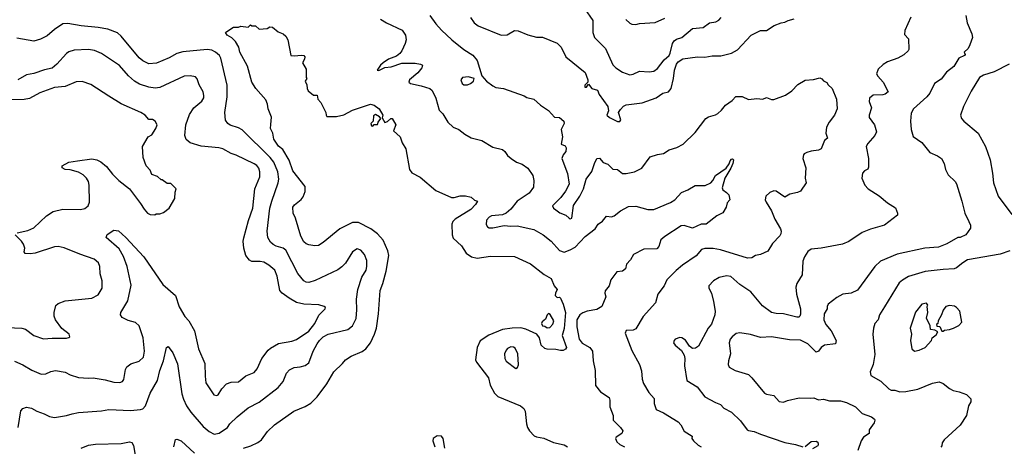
# Model space of a CAD drawing. Extents: x 1863017 to 1989460, y 394564 to 532820.
# Tile 155 of 213: x 1924258 to 1932389, y 494241 to 497762. Entities that reach past the tile are written whole.
import ezdxf

# ---------------------------------------------------------------- set-up
doc = ezdxf.new("R2010")
doc.units = 0

msp = doc.modelspace()

# ---------------------------------------------------------------- linework, layer by layer
at = {"layer": '0CON10XD'}
for points in [[(1928922, 497855), (1928992, 497755), (1928991.9, 497655), (1929005.4, 497615.4), (1929096, 497524), (1929155, 497389.2), (1929180, 497365), (1929235, 497328.2), (1929295, 497306.5), (1929325, 497312.2), (1929375, 497337.3), (1929455, 497332.5), (1929495, 497337.8), (1929525, 497359.4), (1929579.9, 497430.1), (1929620, 497465), (1929630, 497485), (1929648.1, 497565), (1929662.7, 497587.3), (1929680.4, 497599.6), (1929725, 497614.7), (1929815, 497689.3), (1929902.4, 497697.6), (1929954.8, 497735.2), (1930006.2, 497743.8), (1930031.1, 497758.9), (1930050.2, 497779.8)], [(1927237.5, 497765), (1927285.8, 497735.8), (1927416.7, 497675), (1927444.2, 497635), (1927448.1, 497595), (1927441.9, 497565), (1927414.6, 497505.4), (1927397.5, 497482.5), (1927368.3, 497461.7), (1927304, 497435), (1927260, 497405), (1927237.5, 497385), (1927210, 497345), (1927225, 497343.3), (1927273.6, 497366.4), (1927325, 497371.4), (1927415, 497402.5), (1927524.2, 497404.2), (1927567.5, 497395), (1927583.3, 497385), (1927580, 497365), (1927546, 497324), (1927478, 497265), (1927471.2, 497245), (1927485.9, 497235.9), (1927574.5, 497214.5), (1927645, 497194), (1927665, 497176.2), (1927695.7, 497115), (1927723.3, 497015), (1927751.2, 496985), (1927793.3, 496915), (1927836.7, 496875), (1927885.7, 496855.7), (1927935, 496816.2), (1927985, 496786.2), (1928075, 496763.3), (1928165, 496708.8), (1928245, 496690), (1928265, 496673.3), (1928285, 496641.2), (1928315.7, 496615.7), (1928361.2, 496585), (1928407.9, 496567.9), (1928455, 496537.1), (1928495.8, 496475), (1928503.1, 496435), (1928500.3, 496379.7), (1928465, 496329.2), (1928366.1, 496263.9), (1928315, 496197.1), (1928274.6, 496165.4), (1928245, 496151.4), (1928155, 496142.2), (1928135, 496132.9), (1928111.8, 496108.2), (1928110, 496070), (1928121.7, 496051.7), (1928135, 496044), (1928165, 496044.3), (1928257.3, 496062.7), (1928315, 496057.1), (1928365, 496060), (1928505, 496030.6), (1928580, 495985), (1928646, 495935), (1928716.6, 495856.6), (1928755, 495844.3), (1928805, 495861.9), (1928844.2, 495885), (1928928.6, 495971.4), (1929011.4, 496035), (1929035, 496072.9), (1929070.6, 496099.4), (1929105, 496141.2), (1929144.3, 496135.7), (1929167.9, 496142.1), (1929220, 496185), (1929285, 496219.4), (1929345, 496223.1), (1929445, 496195.7), (1929494.1, 496195.9), (1929633.3, 496253.3), (1929668.8, 496275), (1929723.8, 496335), (1929775, 496357.5), (1929835, 496394.2), (1929917.3, 496392.7), (1929965, 496416), (1929982.9, 496435), (1930004.2, 496475), (1930092.4, 496537.6), (1930117.1, 496572.9), (1930125, 496596.7), (1930135, 496610), (1930145, 496612.5), (1930152.5, 496605), (1930145.9, 496575.9), (1930129.5, 496535), (1930080.4, 496455), (1930058, 496375), (1930065, 496356.7), (1930095, 496336.7), (1930114, 496315), (1930122.5, 496275), (1930100, 496250), (1930091.9, 496215), (1930065, 496168), (1930015, 496143.8), (1929925.9, 496074.1), (1929885, 496074), (1929815, 496040.9), (1929745, 496062.5), (1929720.5, 496059.5), (1929585, 495972.7), (1929553.2, 495945), (1929535, 495890), (1929518.6, 495871.4), (1929412.6, 495867.4), (1929326.2, 495825), (1929300.6, 495779.4), (1929267.5, 495745), (1929260, 495705), (1929235, 495687.1), (1929189.3, 495680.7), (1929138.8, 495615), (1929125.8, 495565), (1929091.4, 495525), (1929090, 495505), (1929098, 495475), (1929065, 495394.3), (1929025, 495370), (1928945, 495356.2), (1928907.5, 495342.5), (1928884.4, 495325), (1928859.4, 495285), (1928858, 495228), (1928877.1, 495125), (1928902.6, 495092.6), (1928966.5, 495056.5), (1928988.6, 495025), (1928992.7, 494945), (1929009.3, 494865), (1929013.1, 494743.1)], [(1927645.7, 497795), (1927695, 497728.8), (1927742, 497675), (1927827.5, 497595), (1927926.4, 497516.4), (1927999.1, 497469.1), (1928036, 497425), (1928075, 497297.5), (1928114.1, 497254.1), (1928165, 497216.7), (1928191.2, 497201.2), (1928254.1, 497194.1), (1928423.9, 497133.9), (1928445, 497120), (1928505, 497106.7), (1928560, 497055), (1928625, 497013.3), (1928675, 496956), (1928714.3, 496954.3), (1928750, 496925), (1928753.8, 496905), (1928728.8, 496855), (1928740.8, 496795), (1928730, 496735), (1928761.7, 496721.7), (1928771.1, 496705), (1928766.7, 496675), (1928744.6, 496645), (1928735.6, 496615), (1928781.7, 496491.7), (1928796, 496405), (1928765, 496346.2), (1928727.2, 496292.8), (1928658.8, 496225), (1928666.2, 496205), (1928685, 496192.9)], [(1927980.2, 497780.2), (1928010.8, 497735), (1928045, 497711.9), (1928235, 497634.2), (1928282.3, 497637.7), (1928345, 497671.2), (1928375, 497668.8), (1928455, 497636.2), (1928525, 497618.8), (1928575, 497616.7), (1928695, 497568), (1928730, 497535), (1928766.7, 497455), (1928928, 497325), (1928950, 497265), (1928950, 497245), (1928925, 497222.5), (1928924.4, 497204.4), (1928937.5, 497205), (1928955, 497230), (1928983.8, 497193.8), (1929030, 497180), (1929042, 497145), (1929116, 497045), (1929120.7, 497009.3), (1929107.5, 496975), (1929127.5, 496955), (1929195, 496922.5), (1929215, 496921.2), (1929222, 496935), (1929204, 496995), (1929218.3, 497021.7), (1929245, 497048), (1929265, 497058.8), (1929397.5, 497075), (1929515, 497118), (1929567.5, 497155), (1929615, 497166.7), (1929637.5, 497195), (1929657.3, 497277.3), (1929664.5, 497345.5), (1929681.1, 497395), (1929696, 497415), (1929735, 497439.2), (1929855, 497454.2), (1929915, 497452.5), (1929975, 497464.2), (1930047.3, 497462.7), (1930135, 497484.2), (1930185, 497514), (1930297.3, 497632.7), (1930375, 497671.2), (1930425, 497673.8), (1930487.3, 497712.7), (1930546.2, 497736.2), (1930575, 497740), (1930602.5, 497755), (1930652.4, 497767.6)], [(1929264.4, 497764.4), (1929295, 497733.8), (1929314.1, 497724.1), (1929345, 497722), (1929375, 497731.2), (1929505, 497738.8), (1929585, 497774.3)], [(1931617.3, 497782.7), (1931567, 497673), (1931565, 497640), (1931596.7, 497605), (1931600, 497515), (1931595, 497503.3), (1931558.3, 497471.7), (1931510, 497445), (1931425, 497414.4), (1931387.9, 497392.1), (1931347.4, 497352.6), (1931334.2, 497315), (1931344.5, 497294.5), (1931387.1, 497245), (1931428.8, 497165), (1931405, 497146), (1931385, 497141.4), (1931305, 497137.5), (1931274.2, 497115), (1931273.9, 497086.1), (1931292.5, 497035), (1931272.5, 496975), (1931272, 496955), (1931316.2, 496895), (1931332, 496835), (1931320, 496805), (1931261.1, 496738.9), (1931247.5, 496715), (1931267.5, 496615), (1931268, 496545), (1931261.2, 496528.8), (1931235, 496514), (1931218, 496495), (1931212.5, 496455), (1931236.8, 496396.8), (1931265.5, 496365.5), (1931355, 496308.8), (1931425, 496250), (1931489.3, 496209.3), (1931507.5, 496165), (1931507, 496147), (1931398.8, 496065), (1931285, 496031.9), (1931214.5, 496005.5), (1931105, 495932), (1931052.3, 495907.7), (1930875, 495875.6), (1930795, 495868), (1930765, 495848.8), (1930738, 495805), (1930725, 495770), (1930718.8, 495655), (1930675, 495583.3), (1930667.1, 495555), (1930672.2, 495495), (1930704.3, 495375), (1930705, 495330), (1930701.2, 495315), (1930692.3, 495307.7), (1930675, 495305.8), (1930565, 495333.1), (1930505, 495335.8), (1930465, 495346.2), (1930391.3, 495401.3), (1930294.6, 495514.6), (1930205, 495575.8), (1930131.1, 495641.1), (1930095, 495648.6), (1930035, 495633.1), (1929986, 495605), (1929950, 495565), (1929948.8, 495545), (1929970, 495505), (1929987.5, 495435), (1930000, 495355), (1929998, 495325), (1929971.2, 495248.8), (1929944, 495215), (1929862.7, 495067.3), (1929838.8, 495051.2), (1929815, 495048.8), (1929787.9, 495067.9), (1929755, 495115.8), (1929725, 495136.2), (1929709.5, 495139.5), (1929671.2, 495125), (1929662, 495115), (1929658, 495095), (1929670, 495075), (1929721.7, 495031.7), (1929744.1, 494994.1), (1929751.2, 494965), (1929748, 494905), (1929766.2, 494785), (1929852.1, 494732.1), (1929915, 494650), (1930005, 494601.2), (1930045, 494586.2), (1930073.3, 494555), (1930135, 494522.5), (1930210.9, 494450.9), (1930265, 494376.7), (1930275, 494371.2), (1930324.1, 494364.1), (1930375, 494340.8), (1930575, 494272), (1930665, 494256), (1930725, 494236.2)], [(1932072, 497795), (1932080.8, 497735), (1932121.2, 497645), (1932125.9, 497614.1), (1932103.3, 497555), (1932090, 497525), (1932056.2, 497495), (1932064, 497475), (1932061.2, 497465), (1932014.3, 497445), (1931970.8, 497375), (1931910.3, 497329.7), (1931867.9, 497272.1), (1931812.5, 497235), (1931774, 497155), (1931750, 497125), (1931638, 497025), (1931619.7, 496990.3), (1931614.4, 496925), (1931618.1, 496855), (1931635, 496796.7), (1931708.3, 496748.3), (1931774.5, 496664.5), (1931837.9, 496637.9), (1931868.8, 496615), (1931892, 496575), (1931904.2, 496525), (1931925, 496481.2), (1931983.8, 496425), (1931995, 496406.7), (1932039.2, 496265), (1932061.4, 496165), (1932095.7, 496095.7), (1932108.8, 496065), (1932108.3, 496041.7), (1932070, 495985), (1932025, 495964), (1932005, 495962.9), (1931915, 495910.6), (1931845, 495883.5), (1931733, 495877), (1931505, 495826.7), (1931365, 495768.6), (1931320.8, 495725), (1931175, 495528.8), (1931125, 495504), (1931055, 495495.8), (1931005, 495469.2), (1930933.8, 495415), (1930925.8, 495395), (1930927.1, 495375), (1930900, 495335), (1930897.5, 495285), (1930914, 495245), (1930958, 495195), (1931001.2, 495115), (1930993.6, 495086.4), (1930905, 495074.2), (1930876.2, 495055), (1930855, 495026.7), (1930835, 495018.8), (1930765.3, 495085.3), (1930705, 495115.5), (1930615, 495119.2), (1930467, 495143), (1930375, 495137.5), (1930293, 495163), (1930205, 495177.8), (1930175, 495171.9), (1930141.1, 495145), (1930126.2, 495123.8), (1930116.5, 495095), (1930127.3, 495005), (1930111.1, 494945), (1930109.2, 494915), (1930116.2, 494895), (1930165, 494865.6), (1930275, 494834.2), (1930305, 494806), (1930409.7, 494679.7), (1930425, 494670.8), (1930485, 494660), (1930529.4, 494609.4), (1930565, 494605.6), (1930598.8, 494618.8)], [(1924245.8, 494395), (1924268, 494532), (1924285, 494553.3), (1924315, 494563.3), (1924355, 494556.2), (1924399.7, 494529.7), (1924459.7, 494509.7), (1924505.6, 494485.6), (1924545, 494478.1), (1924645, 494494.2), (1924690.3, 494509.7), (1924745, 494519.2), (1924935, 494533.1), (1924995, 494544.4), (1925174.4, 494535.6), (1925255, 494543.3), (1925275, 494551.1), (1925296.5, 494575), (1925335, 494678.8), (1925396.9, 494785), (1925415.6, 494865), (1925446.7, 494945), (1925471.2, 495055), (1925485, 495063.3), (1925522.7, 495012.7), (1925561.7, 494921.7), (1925597.8, 494675), (1925610, 494630), (1925634.6, 494574.6), (1925671.9, 494521.9), (1925772.9, 494405), (1925823.1, 494363.1), (1925865, 494340.6), (1925905, 494350), (1925974, 494395), (1925994.3, 494425), (1926054.2, 494485), (1926145, 494557.1), (1926235, 494605.8), (1926392, 494725), (1926433.3, 494776.7), (1926460.8, 494845), (1926485, 494872), (1926525, 494890.6), (1926575, 494896.9), (1926615, 494907.1), (1926645, 494928.8), (1926681.1, 495025), (1926713.5, 495086.5), (1926733.1, 495115), (1926765, 495144.4), (1926805, 495167.5), (1926966.7, 495205), (1927005.7, 495235), (1927036.2, 495295), (1927042.4, 495367.6), (1927040.5, 495455), (1927050, 495535), (1927083.8, 495636.2), (1927117.8, 495695), (1927125.5, 495725), (1927124.4, 495775), (1927105.6, 495825), (1927075, 495859.2), (1927045, 495870.8), (1927007.5, 495845), (1926948, 495752), (1926919.3, 495720.7), (1926885, 495697.5), (1926699.2, 495609.2), (1926645, 495593.1), (1926624.5, 495594.5), (1926605, 495605.8), (1926555, 495668), (1926455, 495860), (1926435, 495876.5), (1926375, 495891.8), (1926350.8, 495905), (1926328.6, 495925), (1926306.9, 495965), (1926300.9, 496015), (1926323.8, 496205), (1926339.2, 496265), (1926393.8, 496415), (1926398.5, 496445), (1926388.8, 496505), (1926355.4, 496585), (1926327.1, 496625), (1926095, 496851.9), (1926065, 496869.4), (1925995, 496890.8), (1925976.2, 496905), (1925957.5, 496932.5), (1925951.4, 496995), (1925972.3, 497125), (1925971.7, 497221.7), (1925919.5, 497445), (1925906.9, 497465), (1925875, 497492.5), (1925845, 497509.1), (1925805, 497515.4), (1925605, 497497.3), (1925555, 497482.5), (1925493.1, 497446.9), (1925386.9, 497403.1), (1925325, 497398.1), (1925275, 497421.1), (1925245, 497446.7), (1925097.1, 497625), (1925065, 497654.3), (1924984.6, 497684.6), (1924905, 497696.5), (1924765, 497711.1), (1924655, 497730), (1924615, 497728.6), (1924545, 497680), (1924485, 497627.1), (1924429.7, 497600.3), (1924375, 497584.2), (1924235, 497608)], [(1926105, 494225.6), (1926165.5, 494244.5), (1926225, 494272.5), (1926255, 494294), (1926305, 494362.5), (1926363.4, 494416.6), (1926520.7, 494529.3), (1926615, 494568.6), (1926663.4, 494596.6), (1926715, 494648.8), (1926794, 494756), (1926852.5, 494855), (1926925, 494923.8), (1926948.8, 494955), (1926995, 494985.7), (1927085, 495024.4), (1927117.1, 495045), (1927154.6, 495095.4), (1927188.5, 495165), (1927203.8, 495215), (1927221.8, 495335), (1927234.6, 495525.4), (1927257.5, 495585), (1927283.5, 495685), (1927306.2, 495816.2), (1927298.8, 495855), (1927260.7, 495940.7), (1927214, 495994), (1927156.4, 496036.4), (1927055, 496089.1), (1927005, 496089.1), (1926902.5, 496035), (1926765, 495922.5), (1926725, 495899.2), (1926695.8, 495895.8), (1926645, 495902.5), (1926625, 495910.8), (1926605, 495929.2), (1926580.6, 495975), (1926534.4, 496124.4), (1926515.8, 496165), (1926513.8, 496215), (1926527.3, 496232.7), (1926582.6, 496277.4), (1926599.4, 496300.6), (1926614.4, 496345), (1926614.4, 496385), (1926513.9, 496513.9), (1926482, 496602), (1926429.9, 496689.9), (1926395, 496718.9), (1926355.5, 496775), (1926347.7, 496825), (1926330.4, 496865), (1926333.2, 496896.8), (1926337.6, 496957.6), (1926309.2, 497025), (1926304, 497065), (1926291.2, 497101.2), (1926207.5, 497195), (1926175.8, 497245), (1926138.8, 497378.8), (1926075, 497492.5), (1926066.7, 497535), (1926041.2, 497581.2), (1926010.8, 497610.8), (1925971.2, 497635), (1925957.5, 497655), (1925960.7, 497659.3), (1926025, 497700), (1926065, 497700), (1926085, 497707.5), (1926145, 497700), (1926165, 497720), (1926175, 497710), (1926205, 497710), (1926235, 497682.5), (1926301.7, 497688.3), (1926325, 497702.5), (1926345, 497700), (1926392.7, 497662.7), (1926435, 497643.8), (1926456.2, 497625), (1926471.2, 497595), (1926497, 497467), (1926525, 497463.3), (1926585, 497470), (1926605, 497467.5), (1926612.5, 497455), (1926610, 497435), (1926593.8, 497405), (1926623, 497353), (1926623.3, 497285), (1926630, 497275), (1926616.7, 497255), (1926630, 497225), (1926631.2, 497195), (1926640, 497175), (1926685, 497140), (1926715, 497140), (1926720, 497105), (1926745, 497077.5), (1926786.2, 496995), (1926787.5, 496975), (1926795, 496963.3), (1926875, 496963.1), (1926935, 496975.6), (1927005.4, 497014.6), (1927155, 497064), (1927185.9, 497055.9), (1927226.1, 497026.1), (1927257.5, 496975), (1927250.7, 496950.7), (1927274.2, 496914.2), (1927295, 496922), (1927322.5, 496947.5), (1927335, 496946.7), (1927363.8, 496895), (1927344, 496845), (1927400, 496795), (1927415.7, 496745.7), (1927446, 496695), (1927475.9, 496525.9), (1927495, 496496.7), (1927565, 496463.3), (1927695, 496352), (1927825, 496294), (1927846.1, 496293.9), (1927895, 496308), (1927938.3, 496308.3), (1927985, 496296.7), (1928015, 496273.3), (1928037.5, 496265), (1928022.5, 496235), (1927984.5, 496195), (1927853.6, 496116.4), (1927834.7, 496095.3), (1927826.5, 496075), (1927830, 495985), (1927838.3, 495958.3), (1927905.3, 495895.3), (1927945, 495834.4), (1927990, 495805), (1928035, 495793.8), (1928145, 495809.5), (1928345, 495805.8), (1928475, 495747.5), (1928588.3, 495658.3), (1928646.2, 495625), (1928671.2, 495565), (1928696.7, 495535), (1928681.2, 495505), (1928680.8, 495485), (1928695, 495468.8), (1928715, 495472.5), (1928725, 495462.5), (1928746.2, 495415), (1928764.3, 495345), (1928755, 495212.5), (1928738.8, 495155), (1928773.3, 495055), (1928765, 495042.5), (1928745, 495032.5), (1928725, 495030), (1928685, 495040), (1928615, 495042.9), (1928595, 495049.1), (1928563.6, 495075), (1928551.5, 495135), (1928529.4, 495165), (1928438.7, 495208.7), (1928395, 495217.8), (1928325, 495216.4), (1928245, 495203.9), (1928133.3, 495156.7), (1928060, 495110), (1928035.7, 495055), (1928022.9, 494955), (1928030, 494935), (1928128, 494805), (1928142.9, 494745), (1928178.5, 494678.5), (1928205, 494651.4), (1928393.6, 494573.6), (1928421.9, 494551.9), (1928431.7, 494531.7), (1928442.9, 494425), (1928452, 494395), (1928467, 494367), (1928507.6, 494327.6), (1928525, 494318.1), (1928586.4, 494306.4), (1928665, 494271.9), (1928755, 494252.2), (1928781.4, 494235)], [(1924215, 494944.2), (1924285, 494912.5), (1924358.7, 494868.7), (1924435, 494836.9), (1924475, 494837.5), (1924515, 494857.5), (1924553, 494867), (1924635, 494852), (1924675, 494830.8), (1924745, 494808.6), (1924825, 494801.9), (1924865, 494805.6), (1924965, 494789.4), (1925035, 494769.4), (1925085, 494766.9), (1925106.2, 494775), (1925118.9, 494791.1), (1925131.4, 494875), (1925143.4, 494896.6), (1925175, 494920), (1925245, 494944.4), (1925280, 494975), (1925289.6, 495025), (1925278.5, 495135), (1925245, 495234), (1925215, 495261.9), (1925155, 495279.4), (1925105, 495304), (1925090, 495325), (1925094.2, 495345), (1925149.8, 495440.2), (1925178.9, 495571.1), (1925145.5, 495725), (1925116.5, 495806.5), (1925079.1, 495869.1), (1924973.3, 495965), (1924980.5, 495989.5), (1925035, 496023.8), (1925075, 496018), (1925135, 495964.2), (1925283.7, 495803.7), (1925440, 495575), (1925544.4, 495484.4), (1925575, 495391.2), (1925623.1, 495313.1), (1925655.6, 495275), (1925700.6, 495195), (1925734.4, 495045), (1925788.1, 494925), (1925790.3, 494820.3), (1925796, 494765), (1925861.2, 494665), (1925885, 494658.8), (1925896.2, 494665), (1925926, 494715), (1925965, 494755.8), (1926005, 494768.6), (1926065, 494772), (1926125, 494822.5), (1926195, 494850.8), (1926219.3, 494880.7), (1926257.1, 494965), (1926310, 495035), (1926329.4, 495050.6), (1926395, 495088.9), (1926505, 495107.5), (1926545, 495120.9), (1926645, 495190.6), (1926695, 495252.9), (1926728.1, 495321.9), (1926780, 495375), (1926782.5, 495385), (1926773.6, 495393.6), (1926727.4, 495407.4), (1926605, 495413.8), (1926545, 495427.1), (1926482, 495462), (1926424.3, 495505), (1926406.1, 495526.1), (1926384.6, 495645), (1926364.4, 495695), (1926315, 495736.7), (1926275, 495759.1), (1926245, 495766.2), (1926176.4, 495766.4), (1926155, 495776.9), (1926124.5, 495815), (1926107.9, 495875), (1926104.5, 495935), (1926109.4, 495960.6), (1926148.5, 496105), (1926184.1, 496205.9), (1926200.5, 496365), (1926240.4, 496465), (1926240.7, 496505), (1926232.7, 496535), (1926215, 496559.1), (1926195, 496573.1), (1926045, 496644.5), (1926005, 496657.8), (1925935, 496695.5), (1925903.7, 496703.7), (1925757.4, 496717.4), (1925665, 496744.4), (1925633.1, 496773.1), (1925622.2, 496805), (1925630.9, 496895), (1925661.1, 496978.9), (1925695.8, 497035), (1925760.9, 497089.1), (1925777.3, 497117.3), (1925779.4, 497135), (1925771.9, 497165), (1925740.6, 497225), (1925723.4, 497273.4), (1925710.3, 497290.3), (1925665, 497298.1), (1925617.5, 497295), (1925415, 497201.1), (1925377.4, 497197.4), (1925325, 497203.6), (1925248.8, 497228.8), (1925205, 497253.5), (1925157.1, 497297.1), (1925082.4, 497382.4), (1924933.6, 497483.6), (1924875, 497507.8), (1924825, 497516.5), (1924708.7, 497511.3), (1924665, 497496.9), (1924645, 497482.9), (1924565, 497395.7), (1924525, 497361.1), (1924462.3, 497347.7), (1924375, 497316.7), (1924315, 497305.6), (1924242.5, 497265)], [(1932428.9, 497395), (1932305, 497331.1), (1932216.3, 497303.7), (1932184.2, 497285), (1932115, 497171.2), (1932052.9, 497045), (1932028, 496975), (1932035, 496947.5), (1932053.8, 496925), (1932174, 496825), (1932232.5, 496715), (1932270.6, 496605), (1932291.8, 496495), (1932298.9, 496415), (1932338.6, 496305), (1932450.8, 496155)], [(1927955, 497224.3), (1927981.2, 497235), (1928006.2, 497255), (1928010, 497275), (1927965, 497290), (1927913.8, 497285), (1927900.8, 497265), (1927912.5, 497235), (1927925, 497224.3), (1927955, 497224.3)], [(1928685, 496192.9), (1928718.6, 496168.6), (1928768.6, 496148.6), (1928795, 496124), (1928805, 496118.8), (1928816.8, 496123.2), (1928830.6, 496229.4), (1928884.2, 496305), (1928914.3, 496365.7), (1928937.1, 496445), (1928982.4, 496507.6), (1929004.2, 496575.8), (1929025, 496616.7), (1929045, 496617.5), (1929075, 496584), (1929115, 496568), (1929155, 496526.7), (1929195, 496526.2), (1929235, 496492), (1929265, 496491.4), (1929335, 496506.9), (1929395, 496535.8), (1929465, 496630), (1929525, 496650), (1929573.9, 496656.1), (1929622.1, 496687.9), (1929685, 496706.7), (1929736, 496735), (1929835, 496830), (1929925, 496946), (1929945, 496960), (1930003.9, 496976.1), (1930022.3, 496987.7), (1930053.3, 497015), (1930085, 497056.7), (1930142.5, 497095), (1930173, 497127), (1930225, 497128.8), (1930275, 497103.3), (1930345, 497110), (1930393.6, 497106.4), (1930425, 497120), (1930465, 497103.3), (1930485, 497103.3), (1930580.5, 497139.5), (1930633.3, 497175), (1930682.7, 497227.3), (1930745, 497261.2), (1930813, 497267), (1930865, 497282.5), (1930883, 497273), (1930896.4, 497256.4), (1930923.3, 497243.3), (1930933.3, 497225), (1930967.5, 497195), (1931002, 497105), (1931008.1, 497025), (1930987.5, 496975), (1930942, 496915), (1930920, 496875), (1930914.2, 496825), (1930928, 496785), (1930903.8, 496765), (1930876.2, 496695), (1930855, 496684.4), (1930795, 496676.7), (1930757.5, 496665), (1930736.7, 496655), (1930730, 496645), (1930726.2, 496615), (1930749.3, 496539.3), (1930743.3, 496455), (1930752.5, 496415), (1930705, 496347.5), (1930680, 496335), (1930618.3, 496321.7), (1930575, 496296), (1930505, 496345.7), (1930485, 496349.2), (1930453.4, 496336.6), (1930420, 496305), (1930414.1, 496275.9), (1930420.8, 496255), (1930465, 496183.3), (1930492.9, 496115), (1930540, 496035), (1930545.7, 496015), (1930544.2, 495995), (1930535, 495978.8), (1930474.2, 495915), (1930435, 495850), (1930375, 495823.8), (1930334.1, 495815.9), (1930303.9, 495796.1), (1930267, 495793), (1930045, 495863.5), (1929985, 495874.3), (1929915, 495873.8), (1929887.5, 495865), (1929845, 495813.8), (1929732, 495735), (1929678.3, 495691.7), (1929602.9, 495615), (1929578.8, 495565), (1929528, 495495), (1929508.8, 495425), (1929407.6, 495312.4), (1929345, 495211.2), (1929325, 495200), (1929265, 495197.5), (1929256.7, 495175), (1929312.4, 495032.4), (1929375.8, 494915), (1929392.7, 494862.7), (1929397.5, 494795), (1929408.3, 494758.3), (1929452.5, 494685), (1929496.9, 494635), (1929498.6, 494595), (1929513.8, 494545), (1929575, 494518), (1929695, 494442.5), (1929718.7, 494418.7), (1929743.8, 494365), (1929789.2, 494339.2), (1929811.2, 494325), (1929808.8, 494305), (1929821.2, 494285), (1929861.3, 494251.3), (1929885.7, 494235.7)], [(1924237, 496003), (1924325, 496020.6), (1924375, 496043.1), (1924478.3, 496141.7), (1924535, 496179.4), (1924615, 496198.1), (1924760, 496195), (1924795.6, 496204.4), (1924823.3, 496225), (1924833.9, 496256.1), (1924830.8, 496395), (1924826, 496425), (1924810, 496455), (1924781.7, 496481.7), (1924745, 496502), (1924675, 496523.8), (1924635, 496526.2), (1924608.3, 496538.3), (1924610, 496555), (1924665, 496586.2), (1924735, 496598), (1924855, 496614.2), (1924895, 496606), (1924929.1, 496589.1), (1924975, 496548.8), (1925025.6, 496485.6), (1925076.2, 496435), (1925165.7, 496365.7), (1925256.7, 496245), (1925285, 496197.5), (1925312.5, 496165), (1925335, 496152.5), (1925375, 496150), (1925385, 496160), (1925415, 496160), (1925445, 496170), (1925492.5, 496205), (1925540, 496285), (1925542.5, 496337.5), (1925550, 496365), (1925505, 496410), (1925475, 496410), (1925435, 496440), (1925425, 496440), (1925397, 496467), (1925350, 496485), (1925335, 496520), (1925302.5, 496555), (1925277.5, 496625), (1925272.5, 496715), (1925320, 496795), (1925349.3, 496810.7), (1925382.5, 496865), (1925392.5, 496895), (1925377.5, 496925), (1925355, 496936.7), (1925325, 496937.5), (1925295, 496972.5), (1925257.5, 496995), (1925097.3, 497067.3), (1924995, 497130), (1924845, 497228), (1924775, 497252.5), (1924725, 497248.6), (1924635, 497211.4), (1924545, 497201.9), (1924425, 497158.9), (1924338.1, 497111.9), (1924296.4, 497103.6), (1924175, 497100.7)], [(1927175, 496882), (1927185, 496896.7), (1927213, 496897), (1927218.1, 496915), (1927240, 496945), (1927228.8, 496958.8), (1927195, 496978), (1927180.5, 496969.5), (1927175.9, 496924.1), (1927156.7, 496905), (1927162, 496885), (1927175, 496882)], [(1924155, 495222.5), (1924276.8, 495216.8), (1924305, 495207.5), (1924375, 495155.8), (1924455, 495127.5), (1924525, 495134.2), (1924645, 495132), (1924665, 495137.5), (1924672.5, 495145), (1924667.5, 495165), (1924605, 495212.5), (1924553.3, 495285), (1924543.6, 495313.6), (1924543.3, 495345), (1924556.4, 495403.6), (1924575, 495420), (1924635, 495441.2), (1924855, 495464), (1924905, 495491.2), (1924940, 495545), (1924940, 495605), (1924923.8, 495665), (1924920, 495725), (1924908, 495755), (1924874.2, 495784.2), (1924755, 495826.7), (1924625, 495880), (1924575, 495888.6), (1924545, 495885.6), (1924385, 495834.5), (1924345, 495829.1), (1924303.3, 495833.3), (1924296, 495845), (1924300, 495875), (1924290.2, 495910.2), (1924274, 495934), (1924221.2, 495985)], [(1932435, 495854.5), (1932355, 495827.5), (1932085, 495779.5), (1932045, 495755.6), (1931995, 495713.1), (1931975.4, 495704.6), (1931885, 495700.5), (1931735, 495682.5), (1931596.9, 495643.1), (1931547, 495613), (1931521.5, 495588.5), (1931398.5, 495391.5), (1931357.1, 495325), (1931347.5, 495285), (1931320, 495255), (1931307.5, 495215), (1931302.9, 495165), (1931318.3, 494998.3), (1931305.8, 494915), (1931281.2, 494855), (1931286.7, 494825), (1931368, 494778), (1931434.6, 494714.6), (1931455, 494704.3), (1931485, 494704.4), (1931525, 494689.4), (1931575, 494691.9), (1931675, 494711.9), (1931795, 494762.5), (1931851.7, 494771.7), (1931885, 494760), (1931935, 494716.7), (1931965, 494700), (1932015, 494690), (1932077, 494667), (1932111.7, 494631.7), (1932111.7, 494608.3), (1932092.5, 494575), (1932076.7, 494495), (1932023.3, 494415), (1931892.5, 494295), (1931875, 494270), (1931873.3, 494245), (1931865.8, 494234.2)], [(1931647, 495027), (1931685, 495033.3), (1931733.9, 495056.1), (1931787.5, 495115), (1931793.8, 495136.2), (1931825, 495160), (1931840, 495185), (1931815, 495200), (1931780, 495205), (1931777.5, 495235), (1931747, 495297), (1931756.7, 495345), (1931752.5, 495395), (1931757.5, 495405), (1931745, 495422.5), (1931707.5, 495415), (1931655, 495347.5), (1931610, 495215), (1931622, 495165), (1931613.8, 495115), (1931624.1, 495044.1), (1931647, 495027)], [(1931885, 495190), (1931895, 495200), (1931935, 495203.3), (1931970, 495215), (1932013, 495237), (1932037.5, 495265), (1932022.5, 495355), (1931995, 495387.5), (1931978, 495398), (1931935, 495403.8), (1931906.1, 495393.9), (1931883.3, 495365), (1931870, 495325), (1931842.5, 495275), (1931840, 495255), (1931830, 495245), (1931831.7, 495231.7), (1931855, 495230), (1931871.7, 495191.7), (1931885, 495190)], [(1928615, 495219.6), (1928635, 495220.5), (1928660.9, 495249.1), (1928670, 495275), (1928637.6, 495327.6), (1928625, 495335.5), (1928615, 495326), (1928600.6, 495289.4), (1928571.4, 495268.6), (1928566.4, 495255), (1928575, 495235.7), (1928595, 495232.5), (1928615, 495219.6)], [(1928355, 494883.3), (1928368.3, 494891.7), (1928375.9, 494914.1), (1928371.4, 495005), (1928349.7, 495049.7), (1928335, 495059.2), (1928315, 495060.6), (1928285, 495046.9), (1928274.4, 495035), (1928262.5, 495005), (1928263.3, 494965), (1928275, 494942.5), (1928355, 494883.3)], [(1929013.1, 494743.1), (1929055, 494688.8), (1929125, 494642.5), (1929131.7, 494621.7), (1929132, 494565), (1929158, 494495), (1929160, 494455), (1929220, 494395), (1929237.3, 494367.3), (1929230, 494345), (1929183.8, 494315), (1929178.8, 494305), (1929187.9, 494277.9), (1929213.8, 494255), (1929253.3, 494235)], [(1930598.8, 494618.8), (1930695, 494641.1), (1930785, 494637.1), (1930815, 494641.9), (1930855, 494624.4), (1930895, 494630), (1930945, 494616.7), (1931036.4, 494616.4), (1931085, 494601.4), (1931160, 494565), (1931215, 494512), (1931292.7, 494482.7), (1931316.7, 494465), (1931320, 494455), (1931314, 494435), (1931273.5, 494376.5), (1931271.9, 494345), (1931225.8, 494315), (1931207.1, 494285), (1931180, 494205)], [(1924765.7, 494224.3), (1924825, 494250.8), (1924885, 494258.6), (1925095, 494264), (1925165, 494277.5), (1925185, 494271.2), (1925198.3, 494248.3), (1925222.8, 494102.8)], [(1925530.6, 494235), (1925545, 494296.7), (1925555, 494298.8), (1925590.8, 494285), (1925700.8, 494185)], [(1927767.5, 494225), (1927756.1, 494306.1), (1927740, 494325), (1927705, 494326), (1927673.3, 494305), (1927670, 494285), (1927686.7, 494235)], [(1930745, 494240), (1930795, 494280), (1930835, 494282.5), (1930850, 494275), (1930852.5, 494255), (1930847.5, 494245), (1930805, 494220)]]:
    msp.add_lwpolyline(points, dxfattribs=at)

doc.saveas('drawing.dxf')
